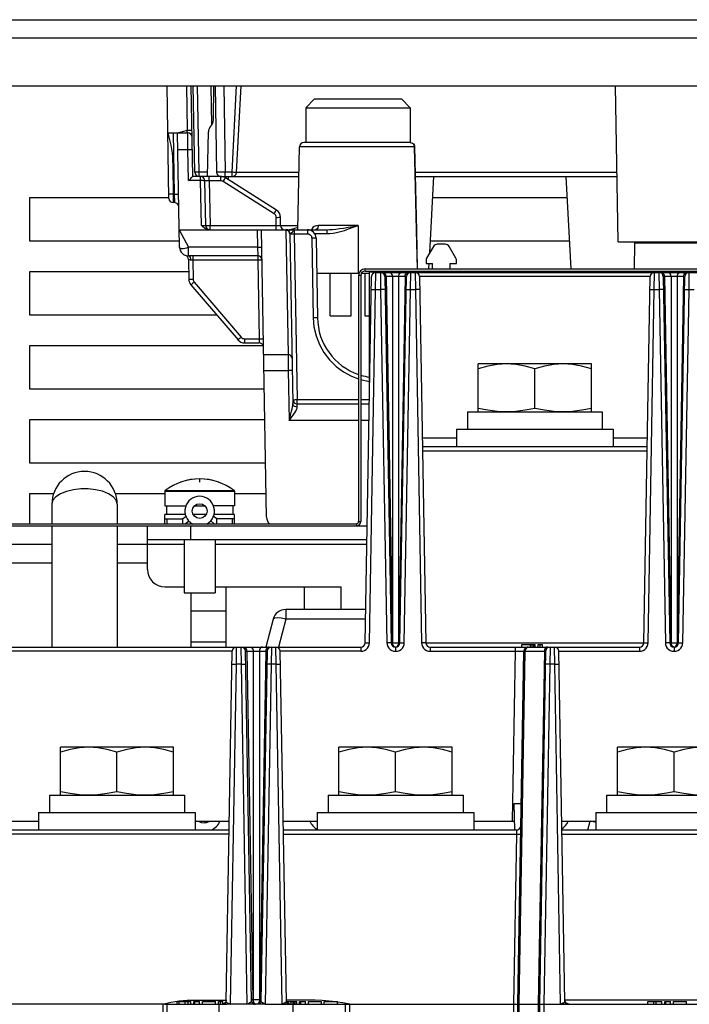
# Model space of a CAD drawing. Extents: x 29 to 410, y 35 to 287.
# Tile 4 of 46: x 60 to 79, y 80 to 109. Entities that reach past the tile are written whole.
import ezdxf

# ---------------------------------------------------------------- set-up
doc = ezdxf.new("R2010")
doc.units = 0
doc.header["$LTSCALE"] = 23.1
doc.layers.get('0').update_dxf_attribs({"linetype": 'CONTINUOUS'})
doc.layers.add('ALL_CURVE', color=7, linetype='CONTINUOUS')

msp = doc.modelspace()

# ---------------------------------------------------------------- linework, layer by layer
at = {"color": 3, "linetype": 'CONTINUOUS'}
for p, q in [((51.36, 108.621), (114.11, 108.621)), ((50.835, 108.096), (114.635, 108.096)), ((58.235, 106.721), (107.235, 106.721)), ((60.235, 102.271), (60.235, 103.521)), ((60.235, 103.521), (64.228, 103.521)), ((71.8, 103.521), (75.671, 103.521)), ((64.528, 102.271), (60.235, 102.271)), ((75.736, 102.271), (71.735, 102.271)), ((69.86, 101.471), (111.735, 101.471)), ((60.235, 100.146), (60.235, 101.396)), ((60.235, 101.396), (64.793, 101.396)), ((69.673, 101.284), (69.673, 94.221)), ((65.6, 100.146), (60.235, 100.146)), ((60.235, 98.021), (60.235, 99.271)), ((60.235, 99.271), (66.934, 99.271)), ((66.967, 98.021), (60.235, 98.021)), ((60.235, 95.896), (60.235, 97.146)), ((60.235, 97.146), (66.982, 97.146)), ((67.004, 95.896), (60.235, 95.896)), ((60.235, 94.159), (60.235, 95.021)), ((60.235, 95.021), (60.922, 95.021)), ((62.685, 95.021), (64.11, 95.021)), ((66.11, 95.021), (67.019, 95.021)), ((53.735, 94.159), (69.61, 94.159)), ((59.11, 93.571), (60.865, 93.571)), ((62.74, 93.571), (63.61, 93.571)), ((65.86, 91.646), (64.86, 91.646)), ((64.86, 90.771), (65.86, 90.771))]:
    msp.add_line(p, q, dxfattribs=at)
at = {"color": 7, "linetype": 'CONTINUOUS'}
for p, q in [((64.228, 103.494), (64.172, 106.721)), ((64.762, 105.454), (64.74, 106.721)), ((64.91, 104.121), (64.865, 106.721)), ((64.969, 104.244), (64.926, 106.721)), ((65.094, 104.244), (65.051, 106.721)), ((65.426, 106.721), (65.446, 105.591)), ((65.503, 105.742), (65.52, 106.721)), ((65.551, 106.721), (65.594, 104.244)), ((65.801, 106.721), (65.844, 104.244)), ((66.042, 104.244), (66.172, 106.721)), ((66.167, 104.24), (66.297, 106.721)), ((77.129, 102.246), (77.051, 106.721)), ((68.409, 106.346), (68.159, 106.096)), ((68.409, 106.346), (70.909, 106.346)), ((70.909, 106.346), (71.159, 106.096)), ((68.159, 106.096), (68.159, 105.096)), ((68.159, 106.096), (71.159, 106.096)), ((71.159, 106.096), (71.159, 105.096)), ((64.474, 105.371), (64.762, 105.454)), ((65.337, 104.121), (65.359, 105.4)), ((64.195, 105.371), (64.766, 105.371)), ((64.349, 105.371), (64.38, 103.617)), ((64.531, 102.092), (64.474, 105.371)), ((64.772, 104.897), (64.766, 105.371)), ((64.482, 104.897), (64.772, 104.897)), ((64.788, 104.003), (64.772, 104.897)), ((67.932, 102.596), (67.974, 104.973)), ((71.279, 104.973), (67.974, 104.973)), ((71.159, 105.096), (68.099, 105.096)), ((71.284, 104.974), (71.279, 104.973)), ((65.136, 104.003), (64.788, 104.003)), ((65.713, 104.121), (64.91, 104.121)), ((65.094, 104.121), (65.094, 104.244)), ((65.339, 104.244), (65.094, 104.244)), ((65.136, 104.003), (65.136, 104.121)), ((65.158, 102.715), (65.136, 104.003)), ((65.283, 102.719), (65.261, 103.998)), ((65.386, 103.998), (65.386, 104.121)), ((65.386, 103.998), (65.408, 102.719)), ((65.713, 103.998), (65.386, 103.998)), ((65.713, 103.998), (65.713, 104.121)), ((65.719, 104.121), (67.959, 104.121)), ((67.248, 103.053), (65.78, 103.979)), ((65.812, 104.1), (65.813, 104.121)), ((65.844, 104.121), (65.844, 104.244)), ((66.042, 104.244), (65.844, 104.244)), ((67.314, 103.157), (65.847, 104.083)), ((65.936, 104.026), (65.938, 104.121)), ((66.042, 104.121), (66.042, 104.244)), ((66.167, 104.244), (67.961, 104.244)), ((71.301, 104.244), (77.094, 104.244)), ((71.304, 104.121), (77.097, 104.121)), ((71.717, 101.931), (71.832, 104.121)), ((75.778, 101.471), (75.639, 104.121)), ((64.345, 103.937), (64.351, 103.617)), ((64.351, 103.617), (64.353, 103.371)), ((64.38, 103.617), (64.351, 103.617)), ((64.38, 103.617), (64.386, 103.371)), ((64.386, 103.371), (64.353, 103.371)), ((67.31, 102.719), (67.306, 102.95)), ((67.435, 102.719), (67.431, 102.95)), ((64.522, 102.596), (64.786, 102.092)), ((64.522, 102.596), (68.761, 102.596)), ((65.408, 102.596), (65.408, 102.719)), ((65.408, 102.719), (67.31, 102.719)), ((66.762, 102.596), (66.771, 102.092)), ((67.031, 94.342), (66.887, 102.596)), ((67.588, 102.579), (66.887, 102.579)), ((67.31, 102.596), (67.31, 102.719)), ((67.435, 102.719), (67.934, 102.719)), ((67.588, 102.596), (67.588, 102.579)), ((67.588, 102.579), (67.65, 99.01)), ((67.821, 102.596), (67.825, 102.476)), ((68.203, 102.596), (68.203, 102.476)), ((69.66, 102.719), (68.516, 102.719)), ((68.761, 102.596), (68.761, 102.486)), ((69.66, 102.719), (69.66, 101.346)), ((67.7, 102.486), (67.785, 97.604)), ((67.825, 102.476), (67.908, 97.719)), ((67.825, 102.476), (68.203, 102.476)), ((68.33, 102.351), (68.37, 100.066)), ((68.408, 102.486), (68.761, 102.486)), ((68.452, 102.351), (68.492, 100.066)), ((64.786, 101.879), (64.786, 102.092)), ((66.771, 102.092), (64.786, 102.092)), ((66.771, 102.092), (66.777, 101.846)), ((71.824, 102.117), (71.627, 101.775)), ((72.163, 102.179), (71.933, 102.179)), ((72.469, 101.775), (72.272, 102.117)), ((77.129, 102.246), (80.692, 102.246)), ((77.597, 101.471), (77.61, 102.221)), ((77.61, 102.221), (80.21, 102.221)), ((78.467, 102.246), (78.467, 102.221)), ((66.777, 101.846), (64.781, 101.846)), ((64.786, 101.855), (64.786, 101.879)), ((64.786, 101.846), (64.786, 101.855)), ((64.787, 101.743), (64.797, 101.171)), ((64.801, 101.84), (64.819, 101.823)), ((64.91, 101.846), (64.91, 101.723)), ((64.91, 101.723), (64.92, 101.171)), ((66.777, 101.723), (64.91, 101.723)), ((66.777, 101.846), (66.777, 101.723)), ((66.777, 101.723), (66.817, 99.467)), ((71.61, 101.713), (71.61, 101.621)), ((72.485, 101.621), (72.485, 101.713)), ((69.86, 101.409), (69.86, 101.471)), ((71.61, 101.621), (71.798, 101.621)), ((71.693, 101.471), (71.701, 101.621)), ((71.798, 101.471), (71.798, 101.621)), ((72.298, 101.621), (72.298, 101.471)), ((72.298, 101.621), (72.485, 101.621)), ((68.47, 101.346), (69.684, 101.346)), ((68.854, 100.126), (68.854, 101.346)), ((69.464, 100.126), (69.464, 101.346)), ((69.735, 101.284), (69.673, 101.284)), ((69.735, 101.284), (69.735, 94.221)), ((69.754, 101.346), (69.985, 101.346)), ((69.854, 101.346), (69.854, 100.126)), ((69.86, 101.409), (111.735, 101.409)), ((69.862, 90.744), (70.046, 101.248)), ((69.985, 97.791), (69.985, 101.409)), ((70.171, 101.372), (69.985, 101.372)), ((70.164, 100.88), (70.171, 101.371)), ((70.171, 101.371), (103.3, 101.371)), ((70.3, 101.371), (70.307, 100.88)), ((70.373, 101.372), (70.348, 101.372)), ((70.425, 101.248), (70.608, 90.744)), ((70.462, 101.248), (70.457, 101.287)), ((70.462, 101.248), (70.645, 90.744)), ((70.647, 101.248), (70.462, 101.248)), ((70.912, 101.372), (70.559, 101.372)), ((70.647, 101.248), (70.647, 90.744)), ((70.824, 101.248), (70.824, 90.744)), ((71.009, 101.248), (70.824, 101.248)), ((71.009, 101.248), (70.826, 90.744)), ((70.862, 90.744), (71.046, 101.248)), ((71.009, 101.248), (71.014, 101.287)), ((71.014, 101.287), (71.027, 101.321)), ((71.027, 101.321), (71.046, 101.348)), ((71.164, 100.88), (71.171, 101.371)), ((71.3, 101.371), (71.307, 100.88)), ((71.425, 101.248), (71.608, 90.744)), ((78.046, 101.248), (71.425, 101.248)), ((71.777, 101.409), (71.758, 101.39)), ((72.338, 101.39), (72.319, 101.409)), ((77.862, 90.744), (78.046, 101.248)), ((78.164, 100.88), (78.171, 101.371)), ((78.3, 101.371), (78.307, 100.88)), ((78.444, 101.321), (78.425, 101.348)), ((78.425, 101.248), (78.608, 90.744)), ((78.457, 101.287), (78.444, 101.321)), ((78.462, 101.248), (78.457, 101.287)), ((78.462, 101.248), (78.645, 90.744)), ((78.647, 101.248), (78.462, 101.248)), ((78.912, 101.372), (78.559, 101.372)), ((78.647, 101.248), (78.647, 90.744)), ((78.824, 101.248), (78.824, 90.744)), ((79.009, 101.248), (78.824, 101.248)), ((79.009, 101.248), (78.826, 90.744)), ((78.862, 90.744), (79.046, 101.248)), ((79.009, 101.248), (79.014, 101.287)), ((79.014, 101.287), (79.027, 101.321)), ((79.027, 101.321), (79.046, 101.348)), ((79.164, 100.88), (79.171, 101.371)), ((64.857, 101.012), (66.211, 99.434)), ((64.95, 101.09), (66.304, 99.511)), ((69.987, 90.744), (70.164, 100.88)), ((70.164, 100.88), (70.307, 100.88)), ((70.307, 100.88), (70.483, 90.744)), ((70.987, 90.744), (71.164, 100.88)), ((71.164, 100.88), (71.307, 100.88)), ((71.307, 100.88), (71.483, 90.744)), ((77.987, 90.744), (78.164, 100.88)), ((78.164, 100.88), (78.307, 100.88)), ((78.307, 100.88), (78.483, 90.744)), ((78.987, 90.744), (79.164, 100.88)), ((79.164, 100.88), (79.307, 100.88)), ((68.854, 100.126), (69.464, 100.126)), ((69.854, 100.126), (69.985, 100.126)), ((66.4, 99.467), (66.4, 99.346)), ((66.4, 99.467), (66.817, 99.467)), ((66.817, 99.467), (66.821, 99.346)), ((66.4, 99.346), (66.821, 99.346)), ((66.95, 99.01), (67.65, 99.01)), ((67.65, 99.01), (67.656, 98.554)), ((73.11, 97.371), (73.11, 98.746)), ((76.36, 98.746), (73.11, 98.746)), ((76.36, 97.371), (76.36, 98.746)), ((66.958, 98.554), (67.656, 98.554)), ((67.656, 98.554), (67.681, 97.122)), ((74.735, 97.463), (74.735, 98.601)), ((67.908, 97.596), (67.908, 97.719)), ((67.908, 97.719), (69.673, 97.719)), ((67.91, 97.504), (67.908, 97.596)), ((67.908, 97.596), (69.673, 97.596)), ((69.735, 97.719), (69.984, 97.719)), ((69.735, 97.596), (69.982, 97.596)), ((72.798, 97.371), (72.798, 96.871)), ((72.798, 97.371), (76.673, 97.371)), ((76.673, 97.371), (76.673, 96.871)), ((69.673, 97.122), (67.681, 97.122)), ((69.974, 97.122), (69.735, 97.122)), ((72.485, 96.871), (72.485, 96.371)), ((72.485, 96.871), (76.985, 96.871)), ((76.985, 96.871), (76.985, 96.371)), ((71.506, 96.621), (72.485, 96.621)), ((71.51, 96.371), (77.961, 96.371)), ((76.985, 96.621), (77.965, 96.621)), ((71.512, 96.248), (77.959, 96.248)), ((64.11, 95.09), (64.11, 94.671)), ((64.11, 95.09), (66.11, 95.09)), ((64.12, 95.11), (66.101, 95.11)), ((66.11, 95.09), (66.11, 94.671)), ((60.865, 94.721), (60.865, 94.159)), ((62.74, 94.721), (62.74, 94.159)), ((64.11, 94.671), (64.72, 94.671)), ((64.16, 94.671), (64.16, 94.421)), ((64.97, 94.671), (65.251, 94.671)), ((66.11, 94.671), (65.501, 94.671)), ((66.06, 94.671), (66.06, 94.421)), ((64.11, 94.159), (64.11, 94.421)), ((64.709, 94.421), (64.11, 94.421)), ((64.62, 94.296), (64.719, 94.377)), ((65.296, 94.421), (64.925, 94.421)), ((65.601, 94.296), (65.502, 94.376)), ((66.11, 94.421), (65.513, 94.421)), ((66.11, 94.159), (66.11, 94.421)), ((53.735, 94.096), (69.921, 94.096)), ((60.865, 94.096), (60.865, 90.621)), ((62.74, 94.096), (62.74, 90.621)), ((63.61, 92.846), (63.61, 94.096)), ((64.11, 94.296), (64.62, 94.296)), ((64.173, 94.159), (64.173, 94.296)), ((64.62, 94.296), (64.62, 94.159)), ((64.697, 94.159), (64.795, 94.237)), ((64.86, 93.696), (64.86, 94.096)), ((65.524, 94.159), (65.426, 94.237)), ((65.601, 94.159), (65.601, 94.296)), ((66.11, 94.296), (65.601, 94.296)), ((66.048, 94.159), (66.048, 94.296)), ((69.61, 94.159), (69.61, 94.096)), ((69.673, 94.221), (69.735, 94.221)), ((69.914, 93.696), (63.61, 93.696)), ((63.61, 93.571), (64.667, 93.571)), ((64.667, 93.696), (64.667, 92.171)), ((65.554, 93.696), (65.554, 92.171)), ((65.554, 93.571), (69.912, 93.571)), ((59.11, 93.034), (60.865, 93.034)), ((62.74, 93.034), (63.61, 93.034)), ((64.11, 92.346), (64.667, 92.346)), ((64.667, 92.171), (65.554, 92.171)), ((64.86, 92.171), (64.86, 90.621)), ((65.554, 92.346), (69.16, 92.346)), ((65.86, 92.346), (65.86, 90.621)), ((68.11, 92.346), (68.11, 91.696)), ((69.16, 92.346), (69.16, 91.696)), ((67.584, 91.696), (67.584, 91.418)), ((69.879, 91.696), (67.584, 91.696)), ((67.222, 91.418), (67.008, 90.621)), ((67.584, 91.418), (67.37, 90.621)), ((69.874, 91.418), (67.584, 91.418)), ((70.645, 90.744), (70.647, 90.744)), ((70.824, 90.744), (70.826, 90.744)), ((71.608, 90.744), (77.862, 90.744)), ((74.36, 90.621), (74.36, 90.696)), ((74.36, 90.696), (74.746, 90.696)), ((74.61, 90.621), (74.61, 90.696)), ((74.663, 90.621), (74.663, 90.696)), ((74.704, 90.621), (74.704, 90.696)), ((74.735, 90.621), (74.735, 90.696)), ((74.746, 90.621), (74.746, 90.696)), ((74.829, 90.621), (74.829, 90.696)), ((74.829, 90.696), (74.954, 90.696)), ((74.892, 90.621), (74.892, 90.696)), ((74.954, 90.621), (74.954, 90.696)), ((78.645, 90.744), (78.647, 90.744)), ((78.824, 90.744), (78.826, 90.744)), ((53.735, 90.621), (69.737, 90.621)), ((66.046, 90.498), (59.3, 90.498)), ((65.87, 80.443), (66.046, 90.498)), ((66.164, 90.13), (66.171, 90.621)), ((66.307, 90.13), (66.3, 90.621)), ((66.6, 80.457), (66.425, 90.498)), ((66.457, 90.537), (66.462, 90.498)), ((66.462, 90.498), (66.636, 80.494)), ((66.462, 90.498), (66.647, 90.498)), ((66.647, 90.498), (66.647, 80.494)), ((66.824, 90.498), (66.824, 80.494)), ((66.824, 90.498), (67.009, 90.498)), ((67.009, 90.498), (66.835, 80.494)), ((67.046, 90.498), (66.871, 80.457)), ((67.014, 90.537), (67.009, 90.498)), ((67.171, 90.621), (67.164, 90.13)), ((67.307, 90.13), (67.3, 90.621)), ((67.601, 80.443), (67.425, 90.498)), ((69.737, 90.498), (67.425, 90.498)), ((69.737, 90.621), (69.737, 90.498)), ((70.733, 90.621), (70.733, 90.498)), ((70.733, 90.621), (70.737, 90.621)), ((70.733, 90.498), (70.737, 90.498)), ((70.737, 90.621), (70.737, 90.498)), ((71.733, 90.621), (71.733, 90.498)), ((71.733, 90.621), (77.737, 90.621)), ((71.733, 90.498), (74.171, 90.498)), ((74.171, 90.498), (74.086, 85.621)), ((74.171, 90.621), (74.171, 90.498)), ((74.244, 80.371), (74.421, 90.498)), ((74.281, 80.371), (74.457, 90.498)), ((74.436, 90.499), (74.457, 90.498)), ((74.457, 90.498), (75.009, 90.498)), ((75.009, 90.498), (74.832, 80.371)), ((75.046, 90.498), (74.869, 80.371)), ((75.014, 90.537), (75.009, 90.498)), ((75.171, 90.621), (75.164, 90.13)), ((75.307, 90.13), (75.3, 90.621)), ((75.601, 80.443), (75.425, 90.498)), ((75.425, 90.498), (77.737, 90.498)), ((77.737, 90.621), (77.737, 90.498)), ((78.733, 90.621), (78.733, 90.498)), ((78.733, 90.621), (78.737, 90.621)), ((78.733, 90.498), (78.737, 90.498)), ((78.737, 90.621), (78.737, 90.498)), ((65.994, 80.371), (66.164, 90.13)), ((66.307, 90.13), (66.164, 90.13)), ((66.477, 80.371), (66.307, 90.13)), ((67.164, 90.13), (66.994, 80.371)), ((67.307, 90.13), (67.164, 90.13)), ((67.477, 80.371), (67.307, 90.13)), ((75.164, 90.13), (74.994, 80.371)), ((75.307, 90.13), (75.164, 90.13)), ((75.477, 80.371), (75.307, 90.13)), ((61.11, 86.371), (61.11, 87.746)), ((64.36, 87.746), (61.11, 87.746)), ((62.735, 86.463), (62.735, 87.601)), ((64.36, 86.371), (64.36, 87.746)), ((69.11, 86.371), (69.11, 87.746)), ((72.36, 87.746), (69.11, 87.746)), ((70.735, 86.463), (70.735, 87.601)), ((72.36, 86.371), (72.36, 87.746)), ((77.11, 86.371), (77.11, 87.746)), ((80.36, 87.746), (77.11, 87.746)), ((78.735, 86.463), (78.735, 87.601)), ((60.798, 86.371), (60.798, 85.871)), ((60.798, 86.371), (64.673, 86.371)), ((64.673, 86.371), (64.673, 85.871)), ((68.798, 86.371), (68.798, 85.871)), ((68.798, 86.371), (72.673, 86.371)), ((72.673, 86.371), (72.673, 85.871)), ((76.798, 86.371), (76.798, 85.871)), ((76.798, 86.371), (80.673, 86.371)), ((74.135, 86.121), (74.149, 85.371)), ((74.344, 86.121), (74.135, 86.121)), ((59.327, 85.621), (60.485, 85.621)), ((60.485, 85.871), (60.485, 85.371)), ((60.485, 85.871), (64.985, 85.871)), ((64.985, 85.871), (64.985, 85.371)), ((65.007, 85.621), (64.985, 85.614)), ((64.985, 85.621), (65.961, 85.621)), ((67.51, 85.621), (68.485, 85.621)), ((68.485, 85.871), (68.485, 85.371)), ((68.485, 85.871), (72.985, 85.871)), ((72.985, 85.871), (72.985, 85.371)), ((72.985, 85.621), (74.144, 85.621)), ((75.51, 85.621), (76.485, 85.621)), ((76.261, 85.371), (76.328, 85.621)), ((76.464, 85.621), (76.485, 85.614)), ((76.485, 85.871), (76.485, 85.371)), ((76.485, 85.871), (80.985, 85.871)), ((59.262, 85.371), (65.956, 85.371)), ((67.515, 85.371), (74.208, 85.371)), ((74.208, 85.371), (74.204, 85.253)), ((75.515, 85.371), (81.956, 85.371)), ((65.954, 85.253), (59.017, 85.253)), ((67.517, 85.253), (74.204, 85.253)), ((74.204, 85.253), (74.119, 80.371)), ((75.517, 85.253), (81.954, 85.253)), ((64.048, 80.371), (58.446, 80.371)), ((64.048, 80.371), (64.059, 79.744)), ((64.112, 80.371), (65.897, 80.371)), ((64.184, 79.744), (64.173, 80.371)), ((64.459, 80.371), (64.459, 80.446)), ((64.459, 80.446), (64.854, 80.446)), ((64.521, 80.371), (64.521, 80.446)), ((64.698, 80.371), (64.698, 80.446)), ((64.781, 80.371), (64.781, 80.446)), ((64.854, 80.371), (64.854, 80.446)), ((64.938, 80.371), (64.938, 80.446)), ((64.938, 80.446), (65.104, 80.446)), ((64.969, 80.371), (64.969, 80.446)), ((65.104, 80.371), (65.104, 80.446)), ((65.188, 80.371), (65.188, 80.446)), ((65.188, 80.446), (65.563, 80.446)), ((65.563, 80.371), (65.563, 80.446)), ((65.564, 80.49), (65.871, 80.49)), ((65.646, 80.371), (65.646, 80.446)), ((65.646, 80.446), (65.771, 80.446)), ((65.684, 79.744), (65.673, 80.371)), ((65.709, 80.371), (65.709, 80.446)), ((65.771, 80.374), (65.771, 80.446)), ((66.876, 80.371), (65.994, 80.371)), ((66.647, 80.494), (66.636, 80.494)), ((66.782, 80.384), (66.76, 80.374)), ((66.777, 80.379), (66.764, 80.374)), ((66.79, 80.387), (66.777, 80.379)), ((66.797, 80.383), (66.777, 80.375)), ((66.8, 80.399), (66.782, 80.384)), ((66.8, 80.399), (66.79, 80.387)), ((66.806, 80.387), (66.797, 80.383)), ((66.813, 80.418), (66.8, 80.399)), ((66.815, 80.418), (66.8, 80.399)), ((66.832, 80.406), (66.806, 80.387)), ((66.835, 80.494), (66.824, 80.494)), ((66.858, 80.494), (66.835, 80.494)), ((66.994, 80.371), (74.119, 80.371)), ((67.61, 80.446), (67.898, 80.446)), ((67.658, 80.39), (67.658, 80.446)), ((67.724, 80.371), (67.723, 80.371)), ((67.724, 80.371), (67.724, 80.371)), ((67.742, 80.371), (67.742, 80.446)), ((67.787, 79.744), (67.798, 80.371)), ((67.794, 80.371), (67.794, 80.446)), ((67.835, 80.371), (67.835, 80.446)), ((67.877, 80.371), (67.877, 80.446)), ((67.898, 80.371), (67.898, 80.446)), ((67.981, 80.371), (67.981, 80.446)), ((67.981, 80.446), (68.148, 80.446)), ((68.012, 80.371), (68.012, 80.446)), ((68.148, 80.371), (68.148, 80.446)), ((68.231, 80.371), (68.231, 80.446)), ((68.231, 80.446), (68.606, 80.446)), ((68.606, 80.371), (68.606, 80.446)), ((68.69, 80.371), (68.69, 80.446)), ((68.69, 80.446), (69.065, 80.446)), ((68.927, 80.446), (68.824, 80.458)), ((69.065, 80.371), (69.065, 80.446)), ((69.287, 79.744), (69.298, 80.371)), ((69.412, 79.744), (69.423, 80.371)), ((74.119, 80.371), (74.13, 79.744)), ((74.255, 79.744), (74.244, 80.371)), ((74.244, 80.371), (81.897, 80.371)), ((74.292, 79.744), (74.281, 80.371)), ((74.832, 80.371), (74.843, 79.744)), ((74.869, 80.371), (74.88, 79.744)), ((74.994, 80.371), (75.005, 79.744)), ((81.871, 80.49), (75.6, 80.49)), ((75.724, 80.371), (75.723, 80.371)), ((75.724, 80.371), (75.724, 80.371)), ((77.985, 80.371), (77.985, 80.446)), ((77.985, 80.446), (78.381, 80.446)), ((78.152, 80.371), (78.152, 80.446)), ((78.215, 80.371), (78.215, 80.446)), ((78.381, 80.371), (78.381, 80.446)), ((78.465, 80.371), (78.465, 80.446)), ((78.465, 80.446), (78.631, 80.446)), ((78.496, 80.371), (78.496, 80.446)), ((78.631, 80.371), (78.631, 80.446)), ((78.715, 80.371), (78.715, 80.446)), ((78.715, 80.446), (79.09, 80.446)), ((79.09, 80.371), (79.09, 80.446))]:
    msp.add_line(p, q, dxfattribs=at)
for points in [[(64.766, 105.371), (64.759, 105.373), (64.754, 105.379), (64.751, 105.388), (64.751, 105.4), (64.753, 105.415), (64.756, 105.433), (64.762, 105.454)], [(64.762, 105.454), (64.801, 105.454), (64.836, 105.454), (64.863, 105.453), (64.881, 105.451), (64.887, 105.449)], [(64.195, 105.371), (64.229, 105.254), (64.257, 105.138), (64.281, 105.023), (64.301, 104.908), (64.316, 104.795), (64.327, 104.681), (64.334, 104.568), (64.336, 104.458), (64.341, 104.216)], [(64.772, 104.897), (64.811, 104.898), (64.845, 104.897), (64.873, 104.897), (64.891, 104.895), (64.897, 104.893)], [(71.159, 105.096), (71.192, 105.092), (71.222, 105.08), (71.248, 105.06), (71.268, 105.033), (71.281, 105.002), (71.284, 104.974)], [(71.159, 105.096), (71.19, 105.092), (71.219, 105.08), (71.243, 105.06), (71.263, 105.035), (71.275, 105.005), (71.279, 104.973)], [(71.279, 104.973), (71.308, 103.777), (71.336, 102.568), (71.36, 101.471)], [(71.364, 101.471), (71.339, 102.578), (71.311, 103.813), (71.284, 104.974)], [(64.341, 104.216), (64.343, 104.081), (64.345, 103.937)], [(64.788, 104.003), (64.823, 104.038), (64.853, 104.068), (64.876, 104.091), (64.894, 104.108), (64.906, 104.118), (64.91, 104.121)], [(65.094, 104.244), (65.062, 104.244), (65.032, 104.243), (65.006, 104.243), (64.986, 104.243), (64.974, 104.244), (64.969, 104.244)], [(65.261, 103.998), (65.257, 104), (65.244, 104.001), (65.224, 104.002), (65.198, 104.003), (65.168, 104.003), (65.136, 104.003)], [(65.386, 103.998), (65.358, 103.999), (65.332, 103.999), (65.308, 103.999), (65.288, 103.999), (65.273, 103.999), (65.264, 103.999), (65.261, 103.998)], [(65.844, 104.244), (65.789, 104.244), (65.736, 104.243), (65.689, 104.243), (65.649, 104.243), (65.619, 104.243), (65.601, 104.244), (65.594, 104.244)], [(65.78, 103.979), (65.759, 103.99), (65.737, 103.996), (65.713, 103.998)], [(65.78, 103.979), (65.8, 104.011), (65.819, 104.04), (65.834, 104.063), (65.843, 104.078), (65.847, 104.083)], [(66.167, 104.24), (66.162, 104.239), (66.15, 104.24), (66.13, 104.24), (66.104, 104.241), (66.074, 104.243), (66.042, 104.244)], [(64.351, 103.617), (64.319, 103.616), (64.289, 103.616), (64.263, 103.616), (64.243, 103.616), (64.23, 103.616), (64.226, 103.617)], [(64.38, 103.617), (64.418, 103.618), (64.453, 103.618), (64.481, 103.618), (64.498, 103.618), (64.505, 103.617)], [(67.248, 103.053), (67.268, 103.086), (67.287, 103.115), (67.301, 103.137), (67.311, 103.152), (67.314, 103.157)], [(67.306, 102.95), (67.303, 102.974), (67.295, 102.998), (67.283, 103.019), (67.267, 103.038), (67.248, 103.053)], [(67.306, 102.95), (67.345, 102.95), (67.379, 102.951), (67.407, 102.951), (67.425, 102.95), (67.431, 102.95)], [(65.158, 102.715), (65.183, 102.714), (65.206, 102.714), (65.228, 102.715), (65.247, 102.715), (65.262, 102.716), (65.274, 102.717), (65.281, 102.718), (65.283, 102.719)], [(65.371, 102.596), (65.33, 102.601), (65.287, 102.616), (65.244, 102.64), (65.201, 102.674), (65.158, 102.715)], [(65.283, 102.719), (65.284, 102.719), (65.287, 102.719), (65.292, 102.718), (65.3, 102.718), (65.312, 102.718), (65.327, 102.718), (65.345, 102.718), (65.365, 102.719), (65.387, 102.719), (65.408, 102.719)], [(67.31, 102.719), (67.338, 102.719), (67.364, 102.718), (67.388, 102.718), (67.408, 102.718), (67.423, 102.718), (67.432, 102.719), (67.435, 102.719)], [(67.7, 102.472), (67.694, 102.505), (67.678, 102.535), (67.653, 102.558), (67.622, 102.574), (67.588, 102.579)], [(67.692, 102.599), (67.734, 102.607), (67.784, 102.62)], [(67.821, 102.596), (67.813, 102.591), (67.805, 102.577), (67.794, 102.555), (67.78, 102.532), (67.764, 102.514), (67.746, 102.503), (67.729, 102.495), (67.713, 102.49), (67.704, 102.488), (67.7, 102.486)], [(67.784, 102.62), (67.843, 102.638), (67.909, 102.66), (67.934, 102.669)], [(68.516, 102.719), (68.453, 102.711), (68.401, 102.689), (68.36, 102.655), (68.33, 102.614), (68.322, 102.596)], [(68.516, 102.719), (68.512, 102.681), (68.5, 102.647), (68.482, 102.62), (68.459, 102.602), (68.433, 102.596)], [(68.761, 102.486), (68.849, 102.489), (68.943, 102.5), (69.043, 102.518), (69.15, 102.544), (69.265, 102.577), (69.387, 102.617), (69.518, 102.665), (69.66, 102.719)], [(68.761, 102.596), (68.84, 102.598), (68.927, 102.604), (69.023, 102.613), (69.128, 102.627), (69.243, 102.644), (69.37, 102.666), (69.508, 102.691), (69.66, 102.719)], [(67.7, 102.476), (67.706, 102.475), (67.724, 102.475)], [(67.724, 102.475), (67.752, 102.475), (67.787, 102.475), (67.825, 102.476)], [(68.203, 102.476), (68.231, 102.473), (68.257, 102.464), (68.281, 102.449), (68.301, 102.429), (68.317, 102.405), (68.326, 102.379), (68.33, 102.351)], [(68.452, 102.351), (68.446, 102.351), (68.429, 102.352), (68.402, 102.352), (68.368, 102.351), (68.33, 102.351)], [(64.786, 102.092), (64.732, 102.068), (64.68, 102.052), (64.632, 102.043), (64.59, 102.043), (64.558, 102.052), (64.538, 102.068), (64.531, 102.092)], [(66.771, 102.092), (66.81, 102.093), (66.844, 102.093), (66.872, 102.093), (66.89, 102.093), (66.896, 102.092)], [(71.933, 102.179), (71.9, 102.175), (71.87, 102.163), (71.844, 102.143), (71.824, 102.117)], [(72.272, 102.117), (72.252, 102.143), (72.226, 102.163), (72.196, 102.175), (72.163, 102.179)], [(64.846, 101.724), (64.828, 101.726), (64.811, 101.731), (64.798, 101.737), (64.79, 101.741), (64.787, 101.743)], [(64.819, 101.823), (64.833, 101.796), (64.843, 101.762), (64.846, 101.724)], [(64.91, 101.723), (64.888, 101.724), (64.866, 101.724), (64.846, 101.724)], [(66.902, 101.723), (66.901, 101.724), (66.898, 101.724), (66.892, 101.724), (66.883, 101.724), (66.871, 101.724), (66.855, 101.724), (66.838, 101.724), (66.819, 101.724), (66.798, 101.724), (66.777, 101.723)], [(71.627, 101.775), (71.618, 101.756), (71.612, 101.735), (71.61, 101.713)], [(72.485, 101.713), (72.484, 101.735), (72.478, 101.756), (72.469, 101.775)], [(64.92, 101.171), (64.882, 101.17), (64.848, 101.17), (64.821, 101.17), (64.803, 101.17), (64.797, 101.171)], [(64.92, 101.171), (64.922, 101.149), (64.928, 101.128), (64.938, 101.108), (64.95, 101.09)], [(70.457, 101.287), (70.444, 101.321), (70.425, 101.348), (70.4, 101.365), (70.373, 101.371)], [(70.462, 101.248), (70.446, 101.249), (70.435, 101.249), (70.428, 101.249), (70.425, 101.248)], [(70.647, 101.248), (70.643, 101.287), (70.63, 101.321), (70.61, 101.348), (70.586, 101.365), (70.559, 101.371)], [(70.824, 101.248), (70.802, 101.249), (70.777, 101.249), (70.749, 101.249), (70.722, 101.249), (70.694, 101.249), (70.669, 101.249), (70.647, 101.248)], [(70.824, 101.248), (70.828, 101.287), (70.841, 101.321), (70.861, 101.348), (70.885, 101.365), (70.912, 101.371)], [(71.046, 101.248), (71.043, 101.249), (71.036, 101.249), (71.025, 101.249), (71.009, 101.248)], [(71.046, 101.348), (71.071, 101.365), (71.098, 101.371)], [(71.758, 101.39), (71.731, 101.376), (71.701, 101.371)], [(72.395, 101.371), (72.365, 101.376), (72.338, 101.39)], [(78.425, 101.348), (78.4, 101.365), (78.373, 101.371)], [(78.462, 101.248), (78.446, 101.249), (78.435, 101.249), (78.428, 101.249), (78.425, 101.248)], [(78.647, 101.248), (78.643, 101.287), (78.63, 101.321), (78.61, 101.348), (78.586, 101.365), (78.559, 101.371)], [(78.824, 101.248), (78.802, 101.249), (78.777, 101.249), (78.749, 101.249), (78.722, 101.249), (78.694, 101.249), (78.669, 101.249), (78.647, 101.248)], [(78.824, 101.248), (78.828, 101.287), (78.841, 101.321), (78.861, 101.348), (78.885, 101.365), (78.912, 101.371)], [(79.046, 101.248), (79.043, 101.249), (79.036, 101.249), (79.025, 101.249), (79.009, 101.248)], [(79.046, 101.348), (79.071, 101.365), (79.098, 101.371)], [(64.95, 101.09), (64.922, 101.066), (64.896, 101.044), (64.876, 101.027), (64.862, 101.016), (64.857, 101.012)], [(70.039, 100.88), (70.044, 100.881), (70.056, 100.881), (70.076, 100.881), (70.102, 100.881), (70.132, 100.881), (70.164, 100.88)], [(70.432, 100.88), (70.425, 100.881), (70.408, 100.881), (70.38, 100.881), (70.345, 100.881), (70.307, 100.88)], [(71.039, 100.88), (71.046, 100.881), (71.063, 100.881), (71.091, 100.881), (71.126, 100.881), (71.164, 100.88)], [(71.432, 100.88), (71.425, 100.881), (71.408, 100.881), (71.38, 100.881), (71.345, 100.881), (71.307, 100.88)], [(78.039, 100.88), (78.046, 100.881), (78.063, 100.881), (78.091, 100.881), (78.126, 100.881), (78.164, 100.88)], [(78.432, 100.88), (78.425, 100.881), (78.408, 100.881), (78.38, 100.881), (78.345, 100.881), (78.307, 100.88)], [(79.039, 100.88), (79.046, 100.881), (79.063, 100.881), (79.091, 100.881), (79.126, 100.881), (79.164, 100.88)], [(68.492, 100.066), (68.486, 100.066), (68.469, 100.067), (68.442, 100.067), (68.408, 100.066), (68.37, 100.066)], [(68.37, 100.066), (68.393, 99.806), (68.452, 99.549), (68.548, 99.301), (68.678, 99.069), (68.839, 98.859), (69.027, 98.674), (69.24, 98.517), (69.474, 98.391), (69.673, 98.318)], [(66.304, 99.511), (66.275, 99.487), (66.249, 99.465), (66.229, 99.448), (66.215, 99.437), (66.211, 99.434)], [(66.304, 99.511), (66.324, 99.492), (66.347, 99.478), (66.373, 99.47), (66.4, 99.467)], [(66.817, 99.467), (66.855, 99.467), (66.89, 99.468), (66.918, 99.468), (66.936, 99.467), (66.942, 99.467)], [(67.763, 98.904), (67.757, 98.937), (67.741, 98.967), (67.716, 98.99), (67.685, 99.005), (67.65, 99.01)], [(73.923, 98.746), (73.658, 98.73), (73.39, 98.681), (73.11, 98.601)], [(74.735, 98.601), (74.455, 98.681), (74.188, 98.73), (73.923, 98.746)], [(75.548, 98.746), (75.283, 98.73), (75.015, 98.681), (74.735, 98.601)], [(76.36, 98.601), (76.08, 98.681), (75.813, 98.73), (75.548, 98.746)], [(67.769, 98.55), (67.763, 98.552), (67.747, 98.553), (67.722, 98.554), (67.691, 98.554), (67.656, 98.554)], [(69.735, 98.297), (69.982, 98.244), (69.985, 98.244)], [(67.681, 97.122), (67.708, 97.22), (67.732, 97.308), (67.751, 97.385), (67.766, 97.453), (67.777, 97.512), (67.784, 97.562), (67.785, 97.604)], [(67.681, 97.122), (67.74, 97.201), (67.791, 97.271), (67.834, 97.332), (67.867, 97.386), (67.891, 97.432), (67.906, 97.472), (67.91, 97.504)], [(67.783, 97.719), (67.784, 97.719), (67.787, 97.719), (67.792, 97.718), (67.8, 97.718), (67.812, 97.718), (67.827, 97.718), (67.845, 97.718), (67.865, 97.719), (67.887, 97.719), (67.908, 97.719)], [(67.91, 97.504), (67.872, 97.509), (67.837, 97.523), (67.81, 97.545), (67.792, 97.573), (67.785, 97.604)], [(73.923, 97.371), (73.656, 97.382), (73.388, 97.413), (73.11, 97.463)], [(74.735, 97.463), (74.458, 97.413), (74.19, 97.382), (73.923, 97.371)], [(75.548, 97.371), (75.281, 97.382), (75.013, 97.413), (74.735, 97.463)], [(76.36, 97.463), (76.083, 97.413), (75.815, 97.382), (75.548, 97.371)], [(62.74, 94.721), (62.711, 94.831), (62.623, 94.933), (62.487, 95.02), (62.315, 95.088), (62.118, 95.133), (61.909, 95.156), (61.695, 95.156), (61.486, 95.133), (61.29, 95.087), (61.118, 95.02), (60.982, 94.932), (60.895, 94.83), (60.865, 94.721)], [(67.584, 91.418), (67.45, 91.445), (67.336, 91.454), (67.256, 91.445), (67.222, 91.418)], [(69.737, 90.498), (69.792, 90.505), (69.845, 90.523), (69.892, 90.552), (69.931, 90.591), (69.961, 90.637), (69.98, 90.689), (69.987, 90.744)], [(69.862, 90.744), (69.869, 90.745), (69.886, 90.745), (69.914, 90.745), (69.949, 90.745), (69.987, 90.744)], [(70.608, 90.744), (70.602, 90.745), (70.585, 90.745), (70.557, 90.745), (70.522, 90.745), (70.483, 90.744)], [(70.483, 90.744), (70.491, 90.689), (70.51, 90.637), (70.54, 90.591), (70.579, 90.552), (70.626, 90.523), (70.678, 90.505), (70.733, 90.498)], [(70.608, 90.744), (70.609, 90.744), (70.612, 90.744), (70.616, 90.744), (70.623, 90.744), (70.645, 90.744)], [(70.733, 90.621), (70.706, 90.627), (70.682, 90.645), (70.662, 90.672), (70.65, 90.706), (70.645, 90.744)], [(70.736, 90.621), (70.709, 90.627), (70.684, 90.645), (70.665, 90.672), (70.652, 90.706), (70.647, 90.744)], [(70.647, 90.744), (70.673, 90.744), (70.703, 90.743), (70.735, 90.743), (70.768, 90.743), (70.798, 90.744), (70.824, 90.744)], [(70.735, 90.621), (70.762, 90.627), (70.787, 90.645), (70.806, 90.672), (70.819, 90.706), (70.824, 90.744)], [(70.737, 90.498), (70.793, 90.505), (70.845, 90.523), (70.892, 90.552), (70.931, 90.591), (70.961, 90.637), (70.98, 90.689), (70.987, 90.744)], [(70.738, 90.621), (70.765, 90.627), (70.789, 90.645), (70.809, 90.672), (70.821, 90.706), (70.826, 90.744)], [(70.826, 90.744), (70.835, 90.744), (70.851, 90.744)], [(70.851, 90.744), (70.857, 90.744), (70.861, 90.744), (70.862, 90.744)], [(70.862, 90.744), (70.869, 90.745), (70.886, 90.745), (70.914, 90.745), (70.949, 90.745), (70.987, 90.744)], [(71.608, 90.744), (71.602, 90.745), (71.585, 90.745), (71.557, 90.745), (71.522, 90.745), (71.483, 90.744)], [(71.483, 90.744), (71.491, 90.689), (71.51, 90.637), (71.54, 90.591), (71.579, 90.552), (71.626, 90.523), (71.678, 90.505), (71.733, 90.498)], [(77.737, 90.498), (77.793, 90.505), (77.845, 90.523), (77.892, 90.552), (77.931, 90.591), (77.961, 90.637), (77.98, 90.689), (77.987, 90.744)], [(77.862, 90.744), (77.869, 90.745), (77.886, 90.745), (77.914, 90.745), (77.949, 90.745), (77.987, 90.744)], [(78.608, 90.744), (78.602, 90.745), (78.585, 90.745), (78.557, 90.745), (78.522, 90.745), (78.483, 90.744)], [(78.483, 90.744), (78.491, 90.689), (78.51, 90.637), (78.54, 90.591), (78.579, 90.552), (78.626, 90.523), (78.678, 90.505), (78.733, 90.498)], [(78.608, 90.744), (78.609, 90.744), (78.612, 90.744), (78.616, 90.744), (78.623, 90.744), (78.645, 90.744)], [(78.733, 90.621), (78.706, 90.627), (78.682, 90.645), (78.662, 90.672), (78.65, 90.706), (78.645, 90.744)], [(78.736, 90.621), (78.709, 90.627), (78.684, 90.645), (78.665, 90.672), (78.652, 90.706), (78.647, 90.744)], [(78.647, 90.744), (78.673, 90.744), (78.703, 90.743), (78.735, 90.743), (78.768, 90.743), (78.798, 90.744), (78.824, 90.744)], [(78.735, 90.621), (78.762, 90.627), (78.787, 90.645), (78.806, 90.672), (78.819, 90.706), (78.824, 90.744)], [(78.737, 90.498), (78.793, 90.505), (78.845, 90.523), (78.892, 90.552), (78.931, 90.591), (78.961, 90.637), (78.98, 90.689), (78.987, 90.744)], [(78.738, 90.621), (78.765, 90.627), (78.789, 90.645), (78.809, 90.672), (78.821, 90.706), (78.826, 90.744)], [(78.826, 90.744), (78.835, 90.744), (78.851, 90.744)], [(78.851, 90.744), (78.857, 90.744), (78.861, 90.744), (78.862, 90.744)], [(78.862, 90.744), (78.869, 90.745), (78.886, 90.745), (78.914, 90.745), (78.949, 90.745), (78.987, 90.744)], [(66.373, 90.621), (66.4, 90.615), (66.425, 90.598)], [(66.425, 90.598), (66.444, 90.571), (66.457, 90.537)], [(66.425, 90.498), (66.428, 90.499), (66.435, 90.499), (66.446, 90.499), (66.462, 90.498)], [(66.559, 90.621), (66.586, 90.615), (66.61, 90.598), (66.63, 90.571), (66.642, 90.537), (66.647, 90.498)], [(66.647, 90.498), (66.669, 90.499), (66.694, 90.499), (66.722, 90.499), (66.749, 90.499), (66.777, 90.499), (66.802, 90.499), (66.824, 90.498)], [(66.912, 90.621), (66.885, 90.615), (66.861, 90.598), (66.841, 90.571), (66.829, 90.537), (66.824, 90.498)], [(67.009, 90.498), (67.025, 90.499), (67.036, 90.499), (67.043, 90.499), (67.046, 90.498)], [(67.046, 90.598), (67.027, 90.571), (67.014, 90.537)], [(67.098, 90.621), (67.071, 90.615), (67.046, 90.598)], [(74.171, 90.498), (74.22, 90.499), (74.267, 90.499), (74.31, 90.499), (74.348, 90.499), (74.379, 90.499), (74.402, 90.499), (74.416, 90.499), (74.421, 90.498)], [(74.421, 90.498), (74.422, 90.499), (74.424, 90.499), (74.429, 90.499), (74.436, 90.499)], [(74.546, 90.621), (74.519, 90.615), (74.494, 90.598), (74.475, 90.571), (74.462, 90.537), (74.457, 90.498)], [(75.009, 90.498), (75.025, 90.499), (75.036, 90.499), (75.043, 90.499), (75.046, 90.498)], [(75.046, 90.598), (75.027, 90.571), (75.014, 90.537)], [(75.098, 90.621), (75.071, 90.615), (75.046, 90.598)], [(66.039, 90.13), (66.046, 90.131), (66.063, 90.131), (66.091, 90.131), (66.126, 90.131), (66.164, 90.13)], [(66.307, 90.13), (66.345, 90.131), (66.38, 90.131), (66.408, 90.131), (66.425, 90.131), (66.432, 90.13)], [(67.164, 90.13), (67.126, 90.131), (67.091, 90.131), (67.063, 90.131), (67.046, 90.131), (67.039, 90.13)], [(67.307, 90.13), (67.345, 90.131), (67.38, 90.131), (67.408, 90.131), (67.425, 90.131), (67.432, 90.13)], [(75.164, 90.13), (75.126, 90.131), (75.091, 90.131), (75.063, 90.131), (75.046, 90.131), (75.039, 90.13)], [(75.307, 90.13), (75.345, 90.131), (75.38, 90.131), (75.408, 90.131), (75.425, 90.131), (75.432, 90.13)], [(61.923, 87.746), (61.658, 87.73), (61.39, 87.681), (61.11, 87.601)], [(62.735, 87.601), (62.455, 87.681), (62.188, 87.73), (61.923, 87.746)], [(63.548, 87.746), (63.283, 87.73), (63.015, 87.681), (62.735, 87.601)], [(64.36, 87.601), (64.08, 87.681), (63.813, 87.73), (63.548, 87.746)], [(69.923, 87.746), (69.658, 87.73), (69.39, 87.681), (69.11, 87.601)], [(70.735, 87.601), (70.455, 87.681), (70.188, 87.73), (69.923, 87.746)], [(71.548, 87.746), (71.283, 87.73), (71.015, 87.681), (70.735, 87.601)], [(72.36, 87.601), (72.08, 87.681), (71.813, 87.73), (71.548, 87.746)], [(77.923, 87.746), (77.658, 87.73), (77.39, 87.681), (77.11, 87.601)], [(78.735, 87.601), (78.455, 87.681), (78.188, 87.73), (77.923, 87.746)], [(79.548, 87.746), (79.283, 87.73), (79.015, 87.681), (78.735, 87.601)], [(61.923, 86.371), (61.656, 86.382), (61.388, 86.413), (61.11, 86.463)], [(62.735, 86.463), (62.458, 86.413), (62.19, 86.382), (61.923, 86.371)], [(63.548, 86.371), (63.281, 86.382), (63.013, 86.413), (62.735, 86.463)], [(64.36, 86.463), (64.083, 86.413), (63.815, 86.382), (63.548, 86.371)], [(69.923, 86.371), (69.656, 86.382), (69.388, 86.413), (69.11, 86.463)], [(70.735, 86.463), (70.458, 86.413), (70.19, 86.382), (69.923, 86.371)], [(71.548, 86.371), (71.281, 86.382), (71.013, 86.413), (70.735, 86.463)], [(72.36, 86.463), (72.083, 86.413), (71.815, 86.382), (71.548, 86.371)], [(77.923, 86.371), (77.656, 86.382), (77.388, 86.413), (77.11, 86.463)], [(78.735, 86.463), (78.458, 86.413), (78.19, 86.382), (77.923, 86.371)], [(79.548, 86.371), (79.281, 86.382), (79.013, 86.413), (78.735, 86.463)], [(76.364, 85.621), (76.463, 85.601), (76.485, 85.6)], [(74.204, 85.253), (74.243, 85.252), (74.278, 85.253), (74.305, 85.254), (74.323, 85.255), (74.329, 85.257)], [(64.048, 80.371), (64.168, 80.403), (64.286, 80.43), (64.403, 80.451)], [(64.112, 80.371), (64.094, 80.372), (64.078, 80.373), (64.062, 80.373), (64.048, 80.371)], [(64.403, 80.451), (64.519, 80.468), (64.635, 80.48), (64.749, 80.487), (64.863, 80.49), (64.982, 80.49), (65.252, 80.49)], [(65.252, 80.49), (65.402, 80.49), (65.564, 80.49)], [(65.871, 80.492), (65.871, 80.492), (65.871, 80.491), (65.871, 80.488), (65.871, 80.485), (65.87, 80.481), (65.87, 80.477), (65.869, 80.473), (65.868, 80.469), (65.867, 80.465), (65.866, 80.46), (65.865, 80.456), (65.863, 80.452), (65.862, 80.448), (65.86, 80.444), (65.858, 80.44), (65.856, 80.436), (65.853, 80.432), (65.851, 80.428), (65.848, 80.424), (65.845, 80.42), (65.842, 80.416), (65.839, 80.413), (65.836, 80.409), (65.832, 80.406), (65.829, 80.402), (65.825, 80.399), (65.821, 80.396), (65.817, 80.393), (65.812, 80.39), (65.808, 80.388), (65.803, 80.385), (65.799, 80.383), (65.794, 80.381), (65.789, 80.379), (65.784, 80.377), (65.779, 80.376), (65.773, 80.374)], [(65.798, 80.371), (65.82, 80.375), (65.84, 80.385), (65.856, 80.401), (65.866, 80.421), (65.87, 80.443)], [(65.87, 80.443), (65.871, 80.439), (65.872, 80.435), (65.874, 80.432), (65.877, 80.428), (65.88, 80.425), (65.885, 80.422), (65.89, 80.419), (65.896, 80.415), (65.903, 80.412), (65.91, 80.408), (65.919, 80.404), (65.928, 80.4), (65.937, 80.395), (65.947, 80.391), (65.958, 80.386), (65.97, 80.381), (65.982, 80.376), (65.994, 80.371)], [(65.946, 80.374), (65.915, 80.372), (65.897, 80.371)], [(65.994, 80.371), (65.984, 80.373), (65.972, 80.374), (65.959, 80.374), (65.946, 80.374)], [(66.6, 80.457), (66.6, 80.453), (66.599, 80.449), (66.597, 80.445), (66.595, 80.442), (66.592, 80.439), (66.588, 80.436), (66.584, 80.432), (66.579, 80.429), (66.573, 80.425), (66.567, 80.421), (66.56, 80.417), (66.553, 80.413), (66.545, 80.408), (66.537, 80.403), (66.528, 80.398), (66.519, 80.393), (66.509, 80.388), (66.499, 80.382), (66.488, 80.377), (66.477, 80.371)], [(66.54, 80.375), (66.532, 80.375), (66.525, 80.376), (66.518, 80.376), (66.512, 80.376), (66.506, 80.376), (66.501, 80.376), (66.496, 80.375), (66.492, 80.375), (66.488, 80.374), (66.484, 80.373), (66.48, 80.373), (66.477, 80.371)], [(66.595, 80.371), (66.582, 80.372), (66.57, 80.372), (66.559, 80.373), (66.54, 80.375)], [(66.636, 80.494), (66.613, 80.494), (66.606, 80.494), (66.601, 80.494), (66.6, 80.494)], [(66.652, 80.395), (66.647, 80.398), (66.642, 80.403), (66.637, 80.407), (66.632, 80.412), (66.628, 80.418), (66.623, 80.423), (66.619, 80.429), (66.615, 80.436), (66.612, 80.442), (66.609, 80.449), (66.606, 80.456), (66.604, 80.463), (66.602, 80.471), (66.601, 80.478), (66.6, 80.486)], [(66.6, 80.457), (66.605, 80.431), (66.618, 80.407), (66.637, 80.388)], [(66.636, 80.494), (66.642, 80.467), (66.652, 80.441)], [(66.637, 80.388), (66.662, 80.376), (66.688, 80.371)], [(66.647, 80.494), (66.649, 80.468), (66.656, 80.442)], [(66.824, 80.494), (66.805, 80.494), (66.783, 80.493), (66.76, 80.493), (66.735, 80.493), (66.711, 80.493), (66.688, 80.493), (66.666, 80.494), (66.647, 80.494)], [(66.652, 80.441), (66.664, 80.418), (66.678, 80.399)], [(66.721, 80.371), (66.718, 80.371), (66.714, 80.372), (66.71, 80.372), (66.705, 80.373), (66.7, 80.374), (66.695, 80.375), (66.689, 80.376), (66.684, 80.378), (66.679, 80.38), (66.674, 80.382), (66.668, 80.385), (66.663, 80.388), (66.657, 80.391), (66.652, 80.395)], [(66.656, 80.442), (66.666, 80.418), (66.678, 80.399)], [(66.678, 80.399), (66.692, 80.387), (66.704, 80.379)], [(66.678, 80.399), (66.694, 80.384), (66.71, 80.374)], [(66.704, 80.379), (66.715, 80.374), (66.726, 80.372)], [(66.855, 80.435), (66.851, 80.429), (66.847, 80.423), (66.843, 80.417), (66.838, 80.412), (66.833, 80.407), (66.828, 80.402), (66.823, 80.398), (66.818, 80.394), (66.813, 80.39), (66.807, 80.387), (66.802, 80.384), (66.796, 80.382), (66.791, 80.38), (66.786, 80.378), (66.781, 80.376), (66.775, 80.375), (66.77, 80.374), (66.765, 80.373), (66.76, 80.372)], [(66.834, 80.388), (66.809, 80.376), (66.783, 80.371)], [(66.824, 80.494), (66.825, 80.467), (66.821, 80.441), (66.813, 80.418)], [(66.835, 80.494), (66.832, 80.468), (66.826, 80.442), (66.815, 80.418)], [(66.865, 80.46), (66.853, 80.432), (66.832, 80.406)], [(66.871, 80.457), (66.866, 80.431), (66.853, 80.407), (66.834, 80.388)], [(66.871, 80.494), (66.87, 80.494), (66.865, 80.494), (66.858, 80.494)], [(66.994, 80.371), (66.982, 80.377), (66.971, 80.383), (66.96, 80.389), (66.95, 80.394), (66.94, 80.4), (66.931, 80.405), (66.923, 80.41), (66.915, 80.415), (66.907, 80.419), (66.901, 80.423), (66.894, 80.427), (66.889, 80.431), (66.884, 80.434), (66.88, 80.438), (66.877, 80.441), (66.874, 80.445), (66.872, 80.449), (66.871, 80.453), (66.871, 80.457)], [(66.994, 80.371), (66.984, 80.374), (66.972, 80.376), (66.959, 80.376), (66.945, 80.376), (66.93, 80.375), (66.913, 80.373), (66.895, 80.372), (66.876, 80.371)], [(67.601, 80.443), (67.6, 80.439), (67.599, 80.435), (67.597, 80.432), (67.595, 80.429), (67.592, 80.426), (67.588, 80.423), (67.583, 80.42), (67.578, 80.417), (67.571, 80.413), (67.565, 80.41), (67.557, 80.406), (67.549, 80.403), (67.54, 80.398), (67.531, 80.394), (67.521, 80.39), (67.511, 80.385), (67.5, 80.381), (67.489, 80.376), (67.477, 80.371)], [(67.53, 80.373), (67.523, 80.374), (67.517, 80.374), (67.511, 80.374), (67.505, 80.374), (67.5, 80.374), (67.496, 80.374), (67.491, 80.374), (67.487, 80.373), (67.484, 80.373), (67.48, 80.372), (67.477, 80.371)], [(67.574, 80.371), (67.563, 80.371), (67.554, 80.372), (67.545, 80.372), (67.53, 80.373)], [(68.824, 80.458), (68.627, 80.474), (68.429, 80.485), (68.234, 80.489), (68.036, 80.49), (67.822, 80.49), (67.6, 80.49)], [(67.651, 80.395), (67.648, 80.398), (67.644, 80.401), (67.64, 80.404), (67.637, 80.407), (67.634, 80.411), (67.63, 80.414), (67.627, 80.418), (67.624, 80.422), (67.621, 80.426), (67.619, 80.43), (67.616, 80.434), (67.614, 80.439), (67.611, 80.443), (67.609, 80.448), (67.608, 80.453), (67.606, 80.458), (67.604, 80.463), (67.603, 80.468), (67.602, 80.473), (67.601, 80.478), (67.6, 80.483), (67.6, 80.489)], [(67.601, 80.443), (67.605, 80.421), (67.615, 80.401), (67.631, 80.385), (67.651, 80.375), (67.673, 80.371)], [(67.723, 80.371), (67.722, 80.371), (67.721, 80.371), (67.718, 80.372), (67.714, 80.372), (67.71, 80.372), (67.707, 80.373), (67.703, 80.373), (67.699, 80.374), (67.695, 80.375), (67.691, 80.376), (67.687, 80.377), (67.683, 80.379), (67.679, 80.38), (67.675, 80.382), (67.671, 80.384), (67.667, 80.386), (67.663, 80.388), (67.659, 80.39), (67.655, 80.393), (67.651, 80.395)], [(69.423, 80.371), (69.222, 80.406), (69.062, 80.43)], [(74.119, 80.371), (74.158, 80.371), (74.193, 80.371), (74.22, 80.371), (74.238, 80.371), (74.244, 80.371)], [(75.601, 80.443), (75.6, 80.439), (75.599, 80.435), (75.597, 80.432), (75.595, 80.429), (75.592, 80.426), (75.588, 80.423), (75.583, 80.42), (75.578, 80.417), (75.571, 80.413), (75.565, 80.41), (75.557, 80.406), (75.549, 80.403), (75.54, 80.398), (75.531, 80.394), (75.521, 80.39), (75.511, 80.385), (75.5, 80.381), (75.489, 80.376), (75.477, 80.371)], [(75.546, 80.372), (75.531, 80.373), (75.525, 80.374), (75.519, 80.374), (75.513, 80.374), (75.508, 80.374), (75.503, 80.374), (75.499, 80.374), (75.495, 80.374), (75.491, 80.374), (75.487, 80.373), (75.484, 80.373), (75.48, 80.372), (75.477, 80.371)], [(75.574, 80.371), (75.564, 80.371), (75.554, 80.372), (75.546, 80.372)], [(75.651, 80.396), (75.647, 80.398), (75.643, 80.401), (75.64, 80.404), (75.637, 80.408), (75.633, 80.411), (75.63, 80.415), (75.627, 80.418), (75.624, 80.422), (75.621, 80.426), (75.618, 80.43), (75.616, 80.435), (75.614, 80.439), (75.611, 80.444), (75.609, 80.448), (75.607, 80.453), (75.606, 80.458), (75.604, 80.463), (75.603, 80.468), (75.602, 80.473), (75.601, 80.478), (75.6, 80.483), (75.6, 80.489)], [(75.601, 80.443), (75.605, 80.421), (75.615, 80.401), (75.631, 80.385), (75.651, 80.375), (75.673, 80.371)], [(75.723, 80.371), (75.723, 80.371), (75.722, 80.371), (75.72, 80.371), (75.717, 80.372), (75.713, 80.372), (75.709, 80.372), (75.706, 80.373), (75.702, 80.373), (75.698, 80.374), (75.694, 80.375), (75.69, 80.376), (75.686, 80.378), (75.682, 80.379), (75.678, 80.38), (75.674, 80.382), (75.67, 80.384), (75.666, 80.386), (75.662, 80.388), (75.658, 80.39), (75.654, 80.393), (75.651, 80.396)]]:
    msp.add_lwpolyline(points, dxfattribs=at)
msp.add_circle((65.11, 94.521), 0.212, dxfattribs=at)
for centre, radius, start, end in [((65.253, 105.747), 0.25, 315.4424, 359), ((65.609, 105.396), 0.25, 135.4424, 179), ((64.766, 105.246), 0.125, 1, 90), ((68.099, 104.971), 0.125, 90, 179), ((65.094, 104.246), 0.125, 181, 269.9986), ((65.136, 103.996), 0.125, 1, 90), ((65.719, 104.246), 0.125, 181, 270), ((65.713, 103.871), 0.25, 57.7622, 90), ((66.042, 104.246), 0.125, 270, 357), ((64.353, 103.496), 0.125, 181, 270), ((64.386, 103.246), 0.125, 1, 90), ((67.181, 102.945), 0.25, 1.0039, 57.7575), ((65.408, 102.721), 0.125, 181, 252.2), ((65.408, 102.721), 0.125, 253.4875, 255.1212), ((67.56, 102.721), 0.125, 181, 270), ((67.588, 102.484), 0.113, 1, 90), ((68.203, 102.346), 0.25, 1, 90), ((64.781, 102.096), 0.25, 181, 270), ((64.662, 101.741), 0.125, 1, 71.5233), ((66.777, 101.721), 0.125, 1, 90.0001), ((65.047, 101.175), 0.25, 181.0018, 220.5873), ((69.86, 101.284), 0.125, 90, 180), ((70.171, 101.246), 0.125, 90, 179), ((70.3, 101.246), 0.125, 1, 90), ((71.171, 101.246), 0.125, 90, 179), ((71.3, 101.246), 0.125, 1, 90), ((78.171, 101.246), 0.125, 90, 179), ((78.3, 101.246), 0.125, 1, 90), ((79.171, 101.246), 0.125, 90, 179), ((70.242, 100.096), 1.75, 180.9986, 250.9768), ((66.4, 99.596), 0.25, 220.6079, 270), ((66.821, 99.221), 0.125, 18.8, 90), ((70.242, 100.096), 1.75, 253.1568, 261.5644), ((67.908, 97.721), 0.125, 181, 270), ((61.803, 94.721), 0.938, 0, 180), ((65.11, 93.821), 1.625, 52.4557, 127.5443), ((64.135, 95.09), 0.025, 127.5443, 180), ((65.11, 94.521), 0.425, 299.1979, 240.683), ((66.085, 95.09), 0.025, 0, 52.4557), ((67.281, 94.346), 0.25, 181, 228.8813), ((69.61, 94.221), 0.125, 270, 360), ((64.11, 92.846), 0.5, 180, 270), ((67.584, 91.321), 0.375, 90, 165), ((69.737, 90.746), 0.125, 269.9984, 359.0018), ((70.733, 90.746), 0.125, 180.9986, 270.0017), ((70.737, 90.746), 0.125, 269.9984, 359.0016), ((71.733, 90.746), 0.125, 180.9986, 270.0017), ((77.737, 90.746), 0.125, 269.9984, 359.0016), ((78.733, 90.746), 0.125, 180.9986, 270.0017), ((78.737, 90.746), 0.125, 269.9984, 359.0016), ((66.171, 90.496), 0.125, 90, 179), ((66.3, 90.496), 0.125, 1, 89.9998), ((67.171, 90.496), 0.125, 90, 178.9982), ((67.3, 90.496), 0.125, 1, 90), ((74.546, 90.496), 0.125, 90, 179), ((75.171, 90.496), 0.125, 90, 179), ((75.3, 90.496), 0.125, 1, 90), ((61.735, 86.221), 8, 180, 270), ((65.235, 85.821), 0.25, 234.6213, 305.3787), ((65.697, 85.843), 0.5, 206.3278, 212.0645), ((65.235, 85.821), 0.5, 294.4508, 336.148), ((68.735, 85.821), 0.5, 203.852, 239.6444), ((75.235, 85.821), 0.5, 304.0326, 336.148), ((65.235, 85.821), 0.5, 239.6444, 240.8597), ((74.208, 85.496), 0.125, 270, 341.2001), ((66.725, 80.496), 0.125, 223.4761, 226.4819)]:
    msp.add_arc(centre, radius, start, end, dxfattribs=at)
at = {"color": 3, "linetype": 'CONTINUOUS'}
for centre, radius, start, end in [((69.86, 101.284), 0.188, 90, 180), ((69.61, 94.221), 0.0625, 270, 360)]:
    msp.add_arc(centre, radius, start, end, dxfattribs=at)
at = {"layer": 'ALL_CURVE', "color": 40, "linetype": 'CONTINUOUS'}
msp.add_line((65.11, 95.35), (65.11, 95.446), dxfattribs=at)
msp.add_arc((65.11, 93.821), 1.625, 70.2168, 109.7832, dxfattribs=at)

doc.saveas('drawing.dxf')
